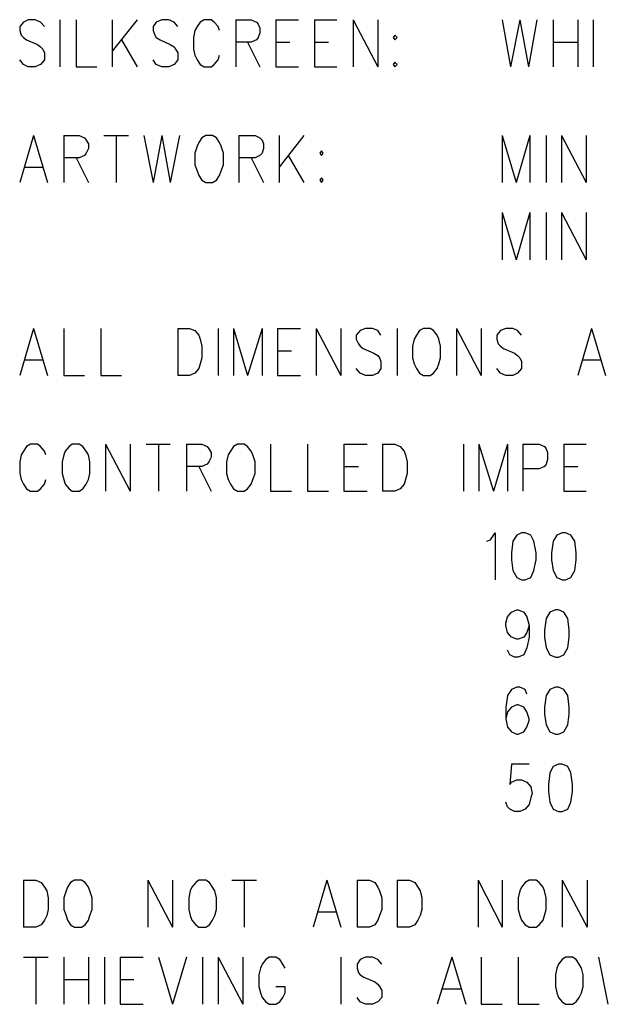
# Model space of a CAD drawing. Extents: x 11.9 to 28.1, y 10.8 to 21.2.
# Tile 20 of 29: x 23.761 to 24.514, y 17.239 to 18.515. Entities that reach past the tile are written whole.
import ezdxf

# ---------------------------------------------------------------- set-up
doc = ezdxf.new("R2010")
doc.units = 0
doc.header["$MEASUREMENT"] = 0
doc.layers.add('LAYNR1', color=2, linetype='Continuous')

msp = doc.modelspace()

# ---------------------------------------------------------------- linework, layer by layer
at = {"layer": 'LAYNR1', "color": 7}
for points in [[(23.793, 18.506), (23.788, 18.512), (23.781, 18.515), (23.772, 18.515), (23.766, 18.512), (23.761, 18.506), (23.761, 18.501)], [(23.813, 18.515), (23.813, 18.454)], [(23.834, 18.515), (23.834, 18.454)], [(23.881, 18.515), (23.881, 18.454)], [(23.913, 18.515), (23.881, 18.474)], [(23.966, 18.506), (23.961, 18.512), (23.954, 18.515), (23.945, 18.515), (23.938, 18.512), (23.934, 18.506), (23.934, 18.501)], [(24.02, 18.501), (24.018, 18.506), (24.013, 18.512), (24.009, 18.515), (24, 18.515), (23.995, 18.512), (23.991, 18.506), (23.988, 18.501)], [(24.041, 18.515), (24.041, 18.454)], [(24.041, 18.515), (24.061, 18.515), (24.068, 18.512), (24.07, 18.509), (24.072, 18.504), (24.072, 18.498), (24.07, 18.492), (24.068, 18.489), (24.061, 18.486), (24.041, 18.486)], [(24.093, 18.515), (24.093, 18.454)], [(24.093, 18.515), (24.122, 18.515)], [(24.143, 18.515), (24.143, 18.454)], [(24.143, 18.515), (24.172, 18.515)], [(24.193, 18.515), (24.193, 18.454)], [(24.193, 18.515), (24.225, 18.454)], [(24.225, 18.515), (24.225, 18.454)], [(24.386, 18.515), (24.397, 18.454)], [(24.409, 18.515), (24.397, 18.454)], [(24.409, 18.515), (24.42, 18.454)], [(24.431, 18.515), (24.42, 18.454)], [(24.452, 18.515), (24.452, 18.454)], [(24.484, 18.515), (24.484, 18.454)], [(24.504, 18.515), (24.504, 18.454)], [(23.761, 18.501), (23.763, 18.495), (23.766, 18.492), (23.77, 18.489), (23.784, 18.483), (23.788, 18.48), (23.791, 18.477)], [(23.934, 18.501), (23.936, 18.495), (23.938, 18.492), (23.943, 18.489), (23.956, 18.483), (23.961, 18.48), (23.963, 18.477)], [(23.988, 18.501), (23.986, 18.492), (23.986, 18.477)], [(23.791, 18.477), (23.793, 18.472), (23.793, 18.463), (23.788, 18.457), (23.781, 18.454)], [(23.893, 18.489), (23.913, 18.454)], [(23.963, 18.477), (23.966, 18.472), (23.966, 18.463), (23.961, 18.457), (23.954, 18.454)], [(23.986, 18.477), (23.988, 18.469), (23.991, 18.463), (23.995, 18.457), (24, 18.454)], [(24.056, 18.486), (24.072, 18.454)], [(24.093, 18.486), (24.111, 18.486)], [(24.143, 18.486), (24.161, 18.486)], [(24.452, 18.486), (24.484, 18.486)], [(24.009, 18.454), (24.013, 18.457), (24.018, 18.463), (24.02, 18.469)], [(23.772, 18.454), (23.766, 18.457), (23.761, 18.463)], [(23.781, 18.454), (23.772, 18.454)], [(23.834, 18.454), (23.861, 18.454)], [(23.945, 18.454), (23.938, 18.457), (23.934, 18.463)], [(23.954, 18.454), (23.945, 18.454)], [(24, 18.454), (24.009, 18.454)], [(24.093, 18.454), (24.122, 18.454)], [(24.143, 18.454), (24.172, 18.454)], [(24.247, 18.46), (24.245, 18.457), (24.247, 18.454)], [(24.247, 18.454), (24.25, 18.457), (24.247, 18.46)], [(23.779, 18.365), (23.761, 18.304)], [(23.779, 18.365), (23.797, 18.304)], [(23.818, 18.365), (23.818, 18.304)], [(23.818, 18.365), (23.838, 18.365), (23.845, 18.362), (23.847, 18.359), (23.85, 18.354), (23.85, 18.348), (23.847, 18.342), (23.845, 18.339), (23.838, 18.336), (23.818, 18.336)], [(23.87, 18.365), (23.902, 18.365)], [(23.886, 18.365), (23.886, 18.304)], [(23.922, 18.365), (23.934, 18.304)], [(23.945, 18.365), (23.934, 18.304)], [(23.945, 18.365), (23.956, 18.304)], [(23.968, 18.365), (23.956, 18.304)], [(24.002, 18.365), (23.997, 18.362), (23.993, 18.356), (23.991, 18.351)], [(24.022, 18.351), (24.02, 18.356), (24.016, 18.362), (24.011, 18.365), (24.002, 18.365)], [(24.045, 18.365), (24.045, 18.304)], [(24.045, 18.365), (24.066, 18.365), (24.072, 18.362), (24.075, 18.359), (24.077, 18.354), (24.077, 18.348), (24.075, 18.342), (24.072, 18.339), (24.066, 18.336), (24.045, 18.336)], [(24.097, 18.365), (24.097, 18.304)], [(24.129, 18.365), (24.097, 18.324)], [(24.386, 18.365), (24.386, 18.304)], [(24.386, 18.365), (24.404, 18.304)], [(24.422, 18.365), (24.404, 18.304)], [(24.422, 18.365), (24.422, 18.304)], [(24.443, 18.365), (24.443, 18.304)], [(24.463, 18.365), (24.463, 18.304)], [(24.463, 18.365), (24.495, 18.304)], [(24.495, 18.365), (24.495, 18.304)], [(23.991, 18.351), (23.988, 18.342), (23.988, 18.327)], [(24.025, 18.327), (24.025, 18.342), (24.022, 18.351)], [(24.109, 18.339), (24.129, 18.304)], [(23.768, 18.324), (23.791, 18.324)], [(23.834, 18.336), (23.85, 18.304)], [(23.988, 18.327), (23.991, 18.319), (23.993, 18.313), (23.997, 18.307), (24.002, 18.304)], [(24.011, 18.304), (24.016, 18.307), (24.02, 18.313), (24.022, 18.319), (24.025, 18.327)], [(24.061, 18.336), (24.077, 18.304)], [(24.002, 18.304), (24.011, 18.304)], [(24.152, 18.31), (24.15, 18.307), (24.152, 18.304)], [(24.152, 18.304), (24.154, 18.307), (24.152, 18.31)], [(24.386, 18.265), (24.386, 18.204)], [(24.386, 18.265), (24.404, 18.204)], [(24.422, 18.265), (24.404, 18.204)], [(24.422, 18.265), (24.422, 18.204)], [(24.443, 18.265), (24.443, 18.204)], [(24.463, 18.265), (24.463, 18.204)], [(24.463, 18.265), (24.495, 18.204)], [(24.495, 18.265), (24.495, 18.204)], [(23.779, 18.115), (23.761, 18.054)], [(23.779, 18.115), (23.797, 18.054)], [(23.818, 18.115), (23.818, 18.054)], [(23.866, 18.115), (23.866, 18.054)], [(23.966, 18.115), (23.966, 18.054)], [(23.966, 18.115), (23.981, 18.115), (23.988, 18.112), (23.993, 18.106), (23.995, 18.101)], [(24.018, 18.115), (24.018, 18.054)], [(24.038, 18.115), (24.038, 18.054)], [(24.038, 18.115), (24.056, 18.054)], [(24.075, 18.115), (24.056, 18.054)], [(24.075, 18.115), (24.075, 18.054)], [(24.095, 18.115), (24.095, 18.054)], [(24.095, 18.115), (24.125, 18.115)], [(24.145, 18.115), (24.145, 18.054)], [(24.145, 18.115), (24.177, 18.054)], [(24.177, 18.115), (24.177, 18.054)], [(24.229, 18.106), (24.225, 18.112), (24.218, 18.115), (24.209, 18.115), (24.202, 18.112), (24.197, 18.106), (24.197, 18.101)], [(24.25, 18.115), (24.25, 18.054)], [(24.284, 18.115), (24.279, 18.112), (24.275, 18.106), (24.272, 18.101)], [(24.304, 18.101), (24.302, 18.106), (24.297, 18.112), (24.293, 18.115), (24.284, 18.115)], [(24.327, 18.115), (24.327, 18.054)], [(24.327, 18.115), (24.359, 18.054)], [(24.359, 18.115), (24.359, 18.054)], [(24.411, 18.106), (24.406, 18.112), (24.4, 18.115), (24.391, 18.115), (24.384, 18.112), (24.379, 18.106), (24.379, 18.101)], [(24.502, 18.115), (24.484, 18.054)], [(24.502, 18.115), (24.52, 18.054)], [(23.995, 18.101), (23.997, 18.092), (23.997, 18.077)], [(24.197, 18.101), (24.2, 18.095), (24.202, 18.092), (24.206, 18.089), (24.22, 18.083), (24.225, 18.08), (24.227, 18.077)], [(24.272, 18.101), (24.27, 18.092), (24.27, 18.077)], [(24.306, 18.077), (24.306, 18.092), (24.304, 18.101)], [(24.379, 18.101), (24.381, 18.095), (24.384, 18.092), (24.388, 18.089), (24.402, 18.083), (24.406, 18.08), (24.409, 18.077)], [(24.095, 18.086), (24.113, 18.086)], [(23.768, 18.074), (23.791, 18.074)], [(23.997, 18.077), (23.995, 18.069), (23.993, 18.063), (23.988, 18.057), (23.981, 18.054)], [(24.227, 18.077), (24.229, 18.072), (24.229, 18.063), (24.225, 18.057), (24.218, 18.054)], [(24.27, 18.077), (24.272, 18.069), (24.275, 18.063), (24.279, 18.057), (24.284, 18.054)], [(24.293, 18.054), (24.297, 18.057), (24.302, 18.063), (24.304, 18.069), (24.306, 18.077)], [(24.409, 18.077), (24.411, 18.072), (24.411, 18.063), (24.406, 18.057), (24.4, 18.054)], [(24.491, 18.074), (24.513, 18.074)], [(24.209, 18.054), (24.202, 18.057), (24.197, 18.063)], [(24.391, 18.054), (24.384, 18.057), (24.379, 18.063)], [(23.818, 18.054), (23.845, 18.054)], [(23.866, 18.054), (23.893, 18.054)], [(23.981, 18.054), (23.966, 18.054)], [(24.095, 18.054), (24.125, 18.054)], [(24.218, 18.054), (24.209, 18.054)], [(24.284, 18.054), (24.293, 18.054)], [(24.4, 18.054), (24.391, 18.054)], [(23.795, 17.951), (23.793, 17.956), (23.788, 17.962), (23.784, 17.965), (23.775, 17.965), (23.77, 17.962), (23.766, 17.956), (23.763, 17.951)], [(23.829, 17.965), (23.825, 17.962), (23.82, 17.956), (23.818, 17.951)], [(23.85, 17.951), (23.847, 17.956), (23.843, 17.962), (23.838, 17.965), (23.829, 17.965)], [(23.872, 17.965), (23.872, 17.904)], [(23.872, 17.965), (23.904, 17.904)], [(23.904, 17.965), (23.904, 17.904)], [(23.925, 17.965), (23.956, 17.965)], [(23.941, 17.965), (23.941, 17.904)], [(23.977, 17.965), (23.977, 17.904)], [(23.977, 17.965), (23.997, 17.965), (24.004, 17.962), (24.006, 17.959), (24.009, 17.954), (24.009, 17.948), (24.006, 17.942), (24.004, 17.939), (23.997, 17.936), (23.977, 17.936)], [(24.043, 17.965), (24.038, 17.962), (24.034, 17.956), (24.031, 17.951)], [(24.063, 17.951), (24.061, 17.956), (24.056, 17.962), (24.052, 17.965), (24.043, 17.965)], [(24.086, 17.965), (24.086, 17.904)], [(24.134, 17.965), (24.134, 17.904)], [(24.181, 17.965), (24.181, 17.904)], [(24.181, 17.965), (24.211, 17.965)], [(24.231, 17.965), (24.231, 17.904)], [(24.231, 17.965), (24.247, 17.965), (24.254, 17.962), (24.259, 17.956), (24.261, 17.951)], [(24.336, 17.965), (24.336, 17.904)], [(24.356, 17.965), (24.356, 17.904)], [(24.356, 17.965), (24.375, 17.904)], [(24.393, 17.965), (24.375, 17.904)], [(24.393, 17.965), (24.393, 17.904)], [(24.413, 17.965), (24.413, 17.904)], [(24.413, 17.965), (24.434, 17.965), (24.441, 17.962), (24.443, 17.959), (24.445, 17.954), (24.445, 17.945), (24.443, 17.939), (24.441, 17.936), (24.434, 17.933), (24.413, 17.933)], [(24.466, 17.965), (24.466, 17.904)], [(24.466, 17.965), (24.495, 17.965)], [(23.763, 17.951), (23.761, 17.942), (23.761, 17.927)], [(23.818, 17.951), (23.816, 17.942), (23.816, 17.927)], [(23.852, 17.927), (23.852, 17.942), (23.85, 17.951)], [(24.031, 17.951), (24.029, 17.942), (24.029, 17.927)], [(24.066, 17.927), (24.066, 17.942), (24.063, 17.951)], [(24.261, 17.951), (24.263, 17.942), (24.263, 17.927)], [(23.993, 17.936), (24.009, 17.904)], [(24.181, 17.936), (24.2, 17.936)], [(24.466, 17.936), (24.484, 17.936)], [(23.761, 17.927), (23.763, 17.919), (23.766, 17.913), (23.77, 17.907), (23.775, 17.904)], [(23.784, 17.904), (23.788, 17.907), (23.793, 17.913), (23.795, 17.919)], [(23.816, 17.927), (23.818, 17.919), (23.82, 17.913), (23.825, 17.907), (23.829, 17.904)], [(23.838, 17.904), (23.843, 17.907), (23.847, 17.913), (23.85, 17.919), (23.852, 17.927)], [(24.029, 17.927), (24.031, 17.919), (24.034, 17.913), (24.038, 17.907), (24.043, 17.904)], [(24.052, 17.904), (24.056, 17.907), (24.061, 17.913), (24.063, 17.919), (24.066, 17.927)], [(24.263, 17.927), (24.261, 17.919), (24.259, 17.913), (24.254, 17.907), (24.247, 17.904)], [(23.775, 17.904), (23.784, 17.904)], [(23.829, 17.904), (23.838, 17.904)], [(24.043, 17.904), (24.052, 17.904)], [(24.086, 17.904), (24.113, 17.904)], [(24.134, 17.904), (24.161, 17.904)], [(24.181, 17.904), (24.211, 17.904)], [(24.247, 17.904), (24.231, 17.904)], [(24.466, 17.904), (24.495, 17.904)], [(24.366, 17.839), (24.371, 17.841), (24.377, 17.85), (24.377, 17.789)], [(24.411, 17.85), (24.405, 17.847), (24.4, 17.839), (24.398, 17.824), (24.398, 17.815), (24.4, 17.801), (24.405, 17.792), (24.411, 17.789)], [(24.416, 17.789), (24.423, 17.792), (24.427, 17.801), (24.43, 17.815), (24.43, 17.824), (24.427, 17.839), (24.423, 17.847), (24.416, 17.85), (24.411, 17.85)], [(24.464, 17.85), (24.457, 17.847), (24.452, 17.839), (24.45, 17.824), (24.45, 17.815), (24.452, 17.801), (24.457, 17.792), (24.464, 17.789)], [(24.468, 17.789), (24.475, 17.792), (24.48, 17.801), (24.482, 17.815), (24.482, 17.824), (24.48, 17.839), (24.475, 17.847), (24.468, 17.85), (24.464, 17.85)], [(24.411, 17.789), (24.416, 17.789)], [(24.464, 17.789), (24.468, 17.789)], [(24.405, 17.712), (24.398, 17.715), (24.393, 17.721), (24.391, 17.73), (24.391, 17.733), (24.393, 17.741), (24.398, 17.747), (24.405, 17.75), (24.407, 17.75), (24.414, 17.747), (24.418, 17.741), (24.421, 17.73), (24.421, 17.715), (24.418, 17.701), (24.414, 17.692), (24.407, 17.689)], [(24.455, 17.75), (24.448, 17.747), (24.443, 17.739), (24.441, 17.724), (24.441, 17.715), (24.443, 17.701), (24.448, 17.692), (24.455, 17.689)], [(24.459, 17.689), (24.466, 17.692), (24.471, 17.701), (24.473, 17.715), (24.473, 17.724), (24.471, 17.739), (24.466, 17.747), (24.459, 17.75), (24.455, 17.75)], [(24.421, 17.73), (24.418, 17.721), (24.414, 17.715), (24.407, 17.712)], [(24.407, 17.712), (24.405, 17.712)], [(24.402, 17.689), (24.396, 17.692), (24.393, 17.698)], [(24.407, 17.689), (24.402, 17.689)], [(24.455, 17.689), (24.459, 17.689)], [(24.418, 17.641), (24.416, 17.647), (24.409, 17.65), (24.405, 17.65), (24.398, 17.647), (24.393, 17.639), (24.391, 17.624), (24.391, 17.609), (24.393, 17.598), (24.398, 17.592), (24.405, 17.589)], [(24.455, 17.65), (24.448, 17.647), (24.443, 17.639), (24.441, 17.624), (24.441, 17.615), (24.443, 17.601), (24.448, 17.592), (24.455, 17.589)], [(24.459, 17.589), (24.466, 17.592), (24.471, 17.601), (24.473, 17.615), (24.473, 17.624), (24.471, 17.639), (24.466, 17.647), (24.459, 17.65), (24.455, 17.65)], [(24.407, 17.589), (24.414, 17.592), (24.418, 17.598), (24.421, 17.607), (24.421, 17.609), (24.418, 17.618), (24.414, 17.624), (24.407, 17.627), (24.405, 17.627), (24.398, 17.624), (24.393, 17.618), (24.391, 17.609)], [(24.405, 17.589), (24.407, 17.589)], [(24.455, 17.589), (24.459, 17.589)], [(24.421, 17.55), (24.398, 17.55), (24.396, 17.524), (24.398, 17.527), (24.405, 17.53), (24.411, 17.53), (24.418, 17.527), (24.423, 17.521), (24.425, 17.512)], [(24.459, 17.55), (24.452, 17.547), (24.448, 17.539), (24.446, 17.524), (24.446, 17.515), (24.448, 17.501), (24.452, 17.492), (24.459, 17.489)], [(24.464, 17.489), (24.471, 17.492), (24.475, 17.501), (24.477, 17.515), (24.477, 17.524), (24.475, 17.539), (24.471, 17.547), (24.464, 17.55), (24.459, 17.55)], [(24.425, 17.512), (24.423, 17.507), (24.421, 17.498), (24.416, 17.492), (24.409, 17.489)], [(24.402, 17.489), (24.396, 17.492), (24.393, 17.495), (24.391, 17.501)], [(24.409, 17.489), (24.402, 17.489)], [(24.459, 17.489), (24.464, 17.489)], [(23.766, 17.4), (23.766, 17.339)], [(23.766, 17.4), (23.782, 17.4), (23.789, 17.397), (23.793, 17.391), (23.796, 17.386)], [(23.832, 17.4), (23.827, 17.397), (23.823, 17.391), (23.821, 17.386)], [(23.852, 17.386), (23.85, 17.391), (23.846, 17.397), (23.841, 17.4), (23.832, 17.4)], [(23.927, 17.4), (23.927, 17.339)], [(23.927, 17.4), (23.959, 17.339)], [(23.959, 17.4), (23.959, 17.339)], [(23.993, 17.4), (23.989, 17.397), (23.984, 17.391), (23.982, 17.386)], [(24.014, 17.386), (24.011, 17.391), (24.007, 17.397), (24.002, 17.4), (23.993, 17.4)], [(24.036, 17.4), (24.068, 17.4)], [(24.052, 17.4), (24.052, 17.339)], [(24.159, 17.4), (24.141, 17.339)], [(24.159, 17.4), (24.177, 17.339)], [(24.198, 17.4), (24.198, 17.339)], [(24.198, 17.4), (24.214, 17.4), (24.221, 17.397), (24.225, 17.391), (24.227, 17.386)], [(24.25, 17.4), (24.25, 17.339)], [(24.25, 17.4), (24.266, 17.4), (24.273, 17.397), (24.277, 17.391), (24.28, 17.386)], [(24.355, 17.4), (24.355, 17.339)], [(24.355, 17.4), (24.386, 17.339)], [(24.386, 17.4), (24.386, 17.339)], [(24.421, 17.4), (24.416, 17.397), (24.411, 17.391), (24.409, 17.386)], [(24.441, 17.386), (24.439, 17.391), (24.434, 17.397), (24.43, 17.4), (24.421, 17.4)], [(24.464, 17.4), (24.464, 17.339)], [(24.464, 17.4), (24.496, 17.339)], [(24.496, 17.4), (24.496, 17.339)], [(23.796, 17.386), (23.798, 17.377), (23.798, 17.362)], [(23.821, 17.386), (23.818, 17.377), (23.818, 17.362)], [(23.855, 17.362), (23.855, 17.377), (23.852, 17.386)], [(23.982, 17.386), (23.98, 17.377), (23.98, 17.362)], [(24.016, 17.362), (24.016, 17.377), (24.014, 17.386)], [(24.227, 17.386), (24.23, 17.377), (24.23, 17.362)], [(24.28, 17.386), (24.282, 17.377), (24.282, 17.362)], [(24.409, 17.386), (24.407, 17.377), (24.407, 17.362)], [(24.443, 17.362), (24.443, 17.377), (24.441, 17.386)], [(23.798, 17.362), (23.796, 17.354), (23.793, 17.348), (23.789, 17.342), (23.782, 17.339)], [(23.818, 17.362), (23.821, 17.354), (23.823, 17.348), (23.827, 17.342), (23.832, 17.339)], [(23.841, 17.339), (23.846, 17.342), (23.85, 17.348), (23.852, 17.354), (23.855, 17.362)], [(23.98, 17.362), (23.982, 17.354), (23.984, 17.348), (23.989, 17.342), (23.993, 17.339)], [(24.002, 17.339), (24.007, 17.342), (24.011, 17.348), (24.014, 17.354), (24.016, 17.362)], [(24.148, 17.359), (24.171, 17.359)], [(24.23, 17.362), (24.227, 17.354), (24.225, 17.348), (24.221, 17.342), (24.214, 17.339)], [(24.282, 17.362), (24.28, 17.354), (24.277, 17.348), (24.273, 17.342), (24.266, 17.339)], [(24.407, 17.362), (24.409, 17.354), (24.411, 17.348), (24.416, 17.342), (24.421, 17.339)], [(24.43, 17.339), (24.434, 17.342), (24.439, 17.348), (24.441, 17.354), (24.443, 17.362)], [(23.782, 17.339), (23.766, 17.339)], [(23.832, 17.339), (23.841, 17.339)], [(23.993, 17.339), (24.002, 17.339)], [(24.214, 17.339), (24.198, 17.339)], [(24.266, 17.339), (24.25, 17.339)], [(24.421, 17.339), (24.43, 17.339)], [(23.766, 17.3), (23.798, 17.3)], [(23.782, 17.3), (23.782, 17.239)], [(23.818, 17.3), (23.818, 17.239)], [(23.85, 17.3), (23.85, 17.239)], [(23.871, 17.3), (23.871, 17.239)], [(23.891, 17.3), (23.891, 17.239)], [(23.891, 17.3), (23.921, 17.3)], [(23.941, 17.3), (23.959, 17.239)], [(23.977, 17.3), (23.959, 17.239)], [(23.998, 17.3), (23.998, 17.239)], [(24.018, 17.3), (24.018, 17.239)], [(24.018, 17.3), (24.05, 17.239)], [(24.05, 17.3), (24.05, 17.239)], [(24.105, 17.286), (24.102, 17.291), (24.098, 17.297), (24.093, 17.3), (24.084, 17.3), (24.08, 17.297), (24.075, 17.291), (24.073, 17.286)], [(24.177, 17.3), (24.177, 17.239)], [(24.23, 17.291), (24.225, 17.297), (24.218, 17.3), (24.209, 17.3), (24.202, 17.297), (24.198, 17.291), (24.198, 17.286)], [(24.321, 17.3), (24.302, 17.239)], [(24.321, 17.3), (24.339, 17.239)], [(24.359, 17.3), (24.359, 17.239)], [(24.407, 17.3), (24.407, 17.239)], [(24.468, 17.3), (24.464, 17.297), (24.459, 17.291), (24.457, 17.286)], [(24.489, 17.286), (24.486, 17.291), (24.482, 17.297), (24.477, 17.3), (24.468, 17.3)], [(24.511, 17.3), (24.523, 17.239)], [(24.073, 17.286), (24.071, 17.277), (24.071, 17.262)], [(24.198, 17.286), (24.2, 17.28), (24.202, 17.277), (24.207, 17.274), (24.221, 17.268), (24.225, 17.265), (24.227, 17.262)], [(24.457, 17.286), (24.455, 17.277), (24.455, 17.262)], [(24.491, 17.262), (24.491, 17.277), (24.489, 17.286)], [(23.818, 17.271), (23.85, 17.271)], [(23.891, 17.271), (23.909, 17.271)], [(24.071, 17.262), (24.073, 17.254), (24.075, 17.248), (24.08, 17.242), (24.084, 17.239)], [(24.093, 17.239), (24.098, 17.242), (24.102, 17.248), (24.105, 17.254), (24.105, 17.262)], [(24.093, 17.262), (24.105, 17.262)], [(24.227, 17.262), (24.23, 17.257), (24.23, 17.248), (24.225, 17.242), (24.218, 17.239)], [(24.309, 17.259), (24.332, 17.259)], [(24.455, 17.262), (24.457, 17.254), (24.459, 17.248), (24.464, 17.242), (24.468, 17.239)], [(24.477, 17.239), (24.482, 17.242), (24.486, 17.248), (24.489, 17.254), (24.491, 17.262)], [(23.891, 17.239), (23.921, 17.239)], [(24.084, 17.239), (24.093, 17.239)], [(24.209, 17.239), (24.202, 17.242), (24.198, 17.248)], [(24.218, 17.239), (24.209, 17.239)], [(24.359, 17.239), (24.386, 17.239)], [(24.407, 17.239), (24.434, 17.239)], [(24.468, 17.239), (24.477, 17.239)]]:
    msp.add_lwpolyline(points, dxfattribs=at)
for points in [[(24.247, 18.495), (24.245, 18.492), (24.247, 18.489), (24.25, 18.492), (24.247, 18.495)], [(24.152, 18.345), (24.15, 18.342), (24.152, 18.339), (24.154, 18.342), (24.152, 18.345)]]:
    msp.add_lwpolyline(points, close=True, dxfattribs=at)

doc.saveas('drawing.dxf')
